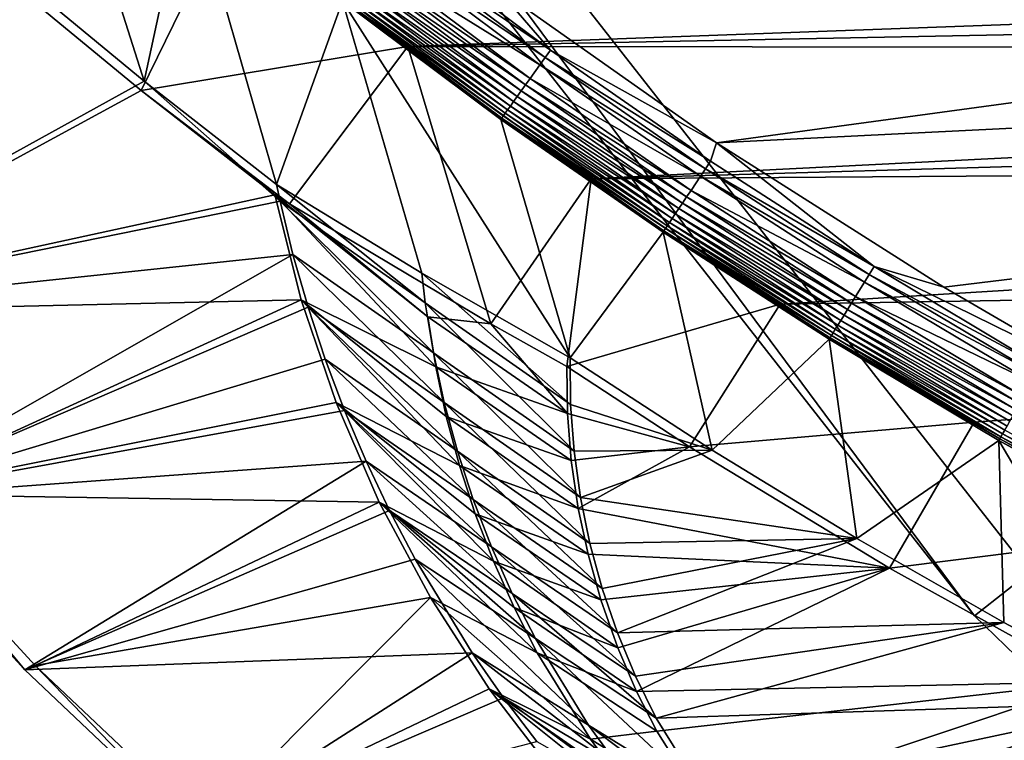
# Model space of a CAD drawing. Header units: metres. Extents: x -1501 to 0, y -1015 to 0.
# Tile 3 of 110: x -1226 to -945, y -748 to -542. Entities that reach past the tile are written whole.
import ezdxf

# ---------------------------------------------------------------- set-up
doc = ezdxf.new("R2010")
doc.units = ezdxf.units.M

msp = doc.modelspace()

# ---------------------------------------------------------------- linework, layer by layer
at = {"layer": 'None'}
for points in [[(-1190.607788, -559.852417), (-1220.748169, -464.88623, -377.175201), (-1227.581055, -529.246155)], [(-1177.98938, -501.70163, -377.175201), (-1220.748169, -464.88623, -377.175201), (-1190.607788, -559.852417)], [(-326.765198, -482.247986, -403), (-1089.953125, -533.116699, -403), (-1027.148926, -577.440002, -403)], [(-326.765198, -482.247986, -403), (-1027.148926, -577.440002, -403), (-344.939697, -543.6875, -403)], [(-1152.776245, -589.391174), (-1177.98938, -501.70163, -377.175201), (-1190.607788, -559.852417)], [(-1133.981079, -537.013977, -377.175201), (-1177.98938, -501.70163, -377.175201), (-1152.776245, -589.391174)], [(-1191.480957, -562.496277, -3), (-1228.776978, -531.653076, -3), (-1165.89502, -510.339233, -406)], [(-1115.29248, -549.992249, -406), (-1191.480957, -562.496277, -3), (-1165.89502, -510.339233, -406)], [(-1115.29248, -549.992249, -406), (-1165.89502, -510.339233, -406), (-318.68457, -520.793213, -406)], [(-1120.670288, -519.798645, -401.92572), (-1122.23584, -521.820374, -401.100159), (-1076.058594, -553.125549, -401.92572)], [(-1074.527222, -550.999573, -402.52005), (-1119.066162, -517.72699, -402.52005), (-1120.670288, -519.798645, -401.92572)], [(-1076.058594, -553.125549, -401.92572), (-1074.527222, -550.999573, -402.52005), (-1120.670288, -519.798645, -401.92572)], [(-1119.066162, -517.72699, -402.52005), (-1074.527222, -550.999573, -402.52005), (-1089.953125, -533.116699, -403)], [(-1122.23584, -521.820374, -401.100159), (-1125.195557, -525.642761, -398.780426), (-1077.553101, -555.200317, -401.100159)], [(-1122.23584, -521.820374, -401.100159), (-1077.553101, -555.200317, -401.100159), (-1076.058594, -553.125549, -401.92572)], [(-322.999939, -534.307617, -406), (-1115.29248, -549.992249, -406), (-318.68457, -520.793213, -406)], [(-1080.378662, -559.122925, -398.780426), (-1125.195557, -525.642761, -398.780426), (-1126.567627, -527.414673, -397.307617)], [(-1125.195557, -525.642761, -398.780426), (-1080.378662, -559.122925, -398.780426), (-1077.553101, -555.200317, -401.100159)], [(-1126.567627, -527.414673, -397.307617), (-1127.853516, -529.075195, -395.641296), (-1081.688477, -560.941284, -397.307617)], [(-1081.688477, -560.941284, -397.307617), (-1080.378662, -559.122925, -398.780426), (-1126.567627, -527.414673, -397.307617)], [(-1311.470947, -626.575562), (-1190.607788, -559.852417), (-1227.581055, -529.246155)], [(-1129.042725, -530.611023, -393.793457), (-1130.126587, -532.010803, -391.779236), (-1084.05127, -564.221497, -393.793457)], [(-1127.853516, -529.075195, -395.641296), (-1129.042725, -530.611023, -393.793457), (-1082.916016, -562.645386, -395.641296)], [(-1129.042725, -530.611023, -393.793457), (-1084.05127, -564.221497, -393.793457), (-1082.916016, -562.645386, -395.641296)], [(-1127.853516, -529.075195, -395.641296), (-1082.916016, -562.645386, -395.641296), (-1081.688477, -560.941284, -397.307617)], [(-1228.776978, -531.653076, -3), (-1191.480957, -562.496277, -3), (-1308.194214, -625.953491, -3)], [(-1086.012207, -566.943787, -389.61441), (-1131.096802, -533.263733, -389.61441), (-1131.944946, -534.35907, -387.314758)], [(-1130.126587, -532.010803, -391.779236), (-1131.096802, -533.263733, -389.61441), (-1085.08606, -565.657959, -391.779236)], [(-1131.096802, -533.263733, -389.61441), (-1086.012207, -566.943787, -389.61441), (-1085.08606, -565.657959, -391.779236)], [(-1130.126587, -532.010803, -391.779236), (-1085.08606, -565.657959, -391.779236), (-1084.05127, -564.221497, -393.793457)], [(-1089.953125, -533.116699, -403), (-1074.527222, -550.999573, -402.52005), (-1027.148926, -577.440002, -403)], [(-1133.691284, -536.614319, -379.803467), (-1133.981079, -537.013977, -377.175201), (-1088.489136, -570.382263, -379.803467)], [(-1088.064819, -569.793335, -382.385681), (-1133.246826, -536.040466, -382.385681), (-1133.691284, -536.614319, -379.803467)], [(-1088.489136, -570.382263, -379.803467), (-1088.064819, -569.793335, -382.385681), (-1133.691284, -536.614319, -379.803467)], [(-1087.507813, -569.019958, -384.897552), (-1132.66333, -535.286804, -384.897552), (-1133.246826, -536.040466, -382.385681)], [(-1088.064819, -569.793335, -382.385681), (-1087.507813, -569.019958, -384.897552), (-1133.246826, -536.040466, -382.385681)], [(-1086.821899, -568.06781, -387.314758), (-1131.944946, -534.35907, -387.314758), (-1132.66333, -535.286804, -384.897552)], [(-1087.507813, -569.019958, -384.897552), (-1086.821899, -568.06781, -387.314758), (-1132.66333, -535.286804, -384.897552)], [(-1086.821899, -568.06781, -387.314758), (-1086.012207, -566.943787, -389.61441), (-1131.944946, -534.35907, -387.314758)], [(-1115.29248, -549.992249, -406), (-322.999939, -534.307617, -406), (-328.518768, -550.732056, -406)], [(-1111.334717, -614.646179, -29.989656), (-1133.981079, -537.013977, -377.175201), (-1152.776245, -589.391174)], [(-1133.981079, -537.013977, -377.175201), (-1088.776123, -570.780823, -377.175201), (-1088.489136, -570.382263, -379.803467)], [(-1111.334717, -614.646179, -29.989656), (-1068.918579, -638.870056, -60), (-1133.981079, -537.013977, -377.175201)], [(-1068.918579, -638.870056, -60), (-1088.776123, -570.780823, -377.175201), (-1133.981079, -537.013977, -377.175201)], [(-1027.148926, -577.440002, -403), (-962.287109, -618.693909, -403), (-344.939697, -543.6875, -403)], [(-344.939697, -543.6875, -403), (-962.287109, -618.693909, -403), (-919.637268, -643.513, -403)], [(-1115.29248, -549.992249, -406), (-1149.077271, -594.906677, -6.098249), (-1191.480957, -562.496277, -3)], [(-1091.629395, -629.163696, -47.648876), (-1149.077271, -594.906677, -6.098249), (-1115.29248, -549.992249, -406)], [(-1062.969604, -587.750427, -406), (-1091.629395, -629.163696, -47.648876), (-1115.29248, -549.992249, -406)], [(-1062.969604, -587.750427, -406), (-1115.29248, -549.992249, -406), (-328.518768, -550.732056, -406)], [(-1028.866821, -582.703247, -402.52005), (-1074.527222, -550.999573, -402.52005), (-1076.058594, -553.125549, -401.92572)], [(-1074.527222, -550.999573, -402.52005), (-1028.866821, -582.703247, -402.52005), (-1027.148926, -577.440002, -403)], [(-1062.969604, -587.750427, -406), (-328.518768, -550.732056, -406), (-334.068481, -566.412903, -406)], [(-1076.058594, -553.125549, -401.92572), (-1077.553101, -555.200317, -401.100159), (-1030.323608, -584.880981, -401.92572)], [(-1030.323608, -584.880981, -401.92572), (-1028.866821, -582.703247, -402.52005), (-1076.058594, -553.125549, -401.92572)], [(-1077.553101, -555.200317, -401.100159), (-1080.378662, -559.122925, -398.780426), (-1031.745361, -587.006287, -401.100159)], [(-1077.553101, -555.200317, -401.100159), (-1031.745361, -587.006287, -401.100159), (-1030.323608, -584.880981, -401.92572)], [(-1034.43335, -591.024475, -398.780426), (-1080.378662, -559.122925, -398.780426), (-1081.688477, -560.941284, -397.307617)], [(-1080.378662, -559.122925, -398.780426), (-1034.43335, -591.024475, -398.780426), (-1031.745361, -587.006287, -401.100159)], [(-1311.470947, -626.575562), (-1151.777588, -594.073975), (-1190.607788, -559.852417)], [(-1151.777588, -594.073975), (-1152.776245, -589.391174), (-1190.607788, -559.852417)], [(-1081.688477, -560.941284, -397.307617), (-1082.916016, -562.645386, -395.641296), (-1035.679443, -592.887085, -397.307617)], [(-1035.679443, -592.887085, -397.307617), (-1034.43335, -591.024475, -398.780426), (-1081.688477, -560.941284, -397.307617)], [(-1308.194214, -625.953491, -3), (-1191.480957, -562.496277, -3), (-1153.314209, -592.255249, -3.000001)], [(-1149.077271, -594.906677, -6.098249), (-1153.314209, -592.255249, -3.000001), (-1191.480957, -562.496277, -3)], [(-1084.05127, -564.221497, -393.793457), (-1085.08606, -565.657959, -391.779236), (-1037.927246, -596.247192, -393.793457)], [(-1082.916016, -562.645386, -395.641296), (-1084.05127, -564.221497, -393.793457), (-1036.847168, -594.63269, -395.641296)], [(-1084.05127, -564.221497, -393.793457), (-1037.927246, -596.247192, -393.793457), (-1036.847168, -594.63269, -395.641296)], [(-1082.916016, -562.645386, -395.641296), (-1036.847168, -594.63269, -395.641296), (-1035.679443, -592.887085, -397.307617)], [(-1039.792603, -599.035767, -389.61441), (-1086.012207, -566.943787, -389.61441), (-1086.821899, -568.06781, -387.314758)], [(-1085.08606, -565.657959, -391.779236), (-1086.012207, -566.943787, -389.61441), (-1038.911499, -597.718628, -391.779236)], [(-1086.012207, -566.943787, -389.61441), (-1039.792603, -599.035767, -389.61441), (-1038.911499, -597.718628, -391.779236)], [(-1085.08606, -565.657959, -391.779236), (-1038.911499, -597.718628, -391.779236), (-1037.927246, -596.247192, -393.793457)], [(-340.072449, -582.551208, -406), (-1062.969604, -587.750427, -406), (-334.068481, -566.412903, -406)], [(-1088.489136, -570.382263, -379.803467), (-1088.776123, -570.780823, -377.175201), (-1042.148926, -602.557983, -379.803467)], [(-1041.745361, -601.954712, -382.385681), (-1088.064819, -569.793335, -382.385681), (-1088.489136, -570.382263, -379.803467)], [(-1042.148926, -602.557983, -379.803467), (-1041.745361, -601.954712, -382.385681), (-1088.489136, -570.382263, -379.803467)], [(-1041.215332, -601.162476, -384.897552), (-1087.507813, -569.019958, -384.897552), (-1088.064819, -569.793335, -382.385681)], [(-1041.745361, -601.954712, -382.385681), (-1041.215332, -601.162476, -384.897552), (-1088.064819, -569.793335, -382.385681)], [(-1040.562866, -600.187195, -387.314758), (-1086.821899, -568.06781, -387.314758), (-1087.507813, -569.019958, -384.897552)], [(-1041.215332, -601.162476, -384.897552), (-1040.562866, -600.187195, -387.314758), (-1087.507813, -569.019958, -384.897552)], [(-1040.562866, -600.187195, -387.314758), (-1039.792603, -599.035767, -389.61441), (-1086.821899, -568.06781, -387.314758)], [(-1088.776123, -570.780823, -377.175201), (-1042.428833, -602.96167, -377.175201), (-1042.148926, -602.557983, -379.803467)], [(-1088.776123, -570.780823, -377.175201), (-1068.918579, -638.870056, -60), (-1042.428833, -602.96167, -377.175201)], [(-1027.148926, -577.440002, -403), (-1028.866821, -582.703247, -402.52005), (-982.141113, -612.802002, -402.52005)], [(-982.141113, -612.802002, -402.52005), (-962.287109, -618.693909, -403), (-1027.148926, -577.440002, -403)], [(-1009.002441, -623.525391, -406), (-1062.969604, -587.750427, -406), (-340.072449, -582.551208, -406)], [(-982.141113, -612.802002, -402.52005), (-1028.866821, -582.703247, -402.52005), (-1030.323608, -584.880981, -401.92572)], [(-352.068939, -612.611084, -406), (-1009.002441, -623.525391, -406), (-340.072449, -582.551208, -406)], [(-1031.745361, -587.006287, -401.100159), (-1034.43335, -591.024475, -398.780426), (-984.868896, -617.202148, -401.100159)], [(-1030.323608, -584.880981, -401.92572), (-1031.745361, -587.006287, -401.100159), (-983.521606, -615.02887, -401.92572)], [(-1031.745361, -587.006287, -401.100159), (-984.868896, -617.202148, -401.100159), (-983.521606, -615.02887, -401.92572)], [(-983.521606, -615.02887, -401.92572), (-982.141113, -612.802002, -402.52005), (-1030.323608, -584.880981, -401.92572)], [(-1111.334717, -614.646179, -29.989656), (-1152.776245, -589.391174), (-1110.314819, -623.118225, -29.987623)], [(-1152.776245, -589.391174), (-1151.777588, -594.073975), (-1110.314819, -623.118225, -29.987623)], [(-1069.902588, -641.350098, -63), (-1091.629395, -629.163696, -47.648876), (-1062.969604, -587.750427, -406)], [(-1009.002441, -623.525391, -406), (-1069.902588, -641.350098, -63), (-1062.969604, -587.750427, -406)], [(-1308.194214, -625.953491, -3), (-1153.314209, -592.255249, -3.000001), (-1145.73999, -622.274109, -3)], [(-1145.73999, -622.274109, -3), (-1153.314209, -592.255249, -3.000001), (-1107.326294, -641.428284, -33.891987)], [(-1153.314209, -592.255249, -3.000001), (-1109.601929, -627.140137, -33.975544), (-1107.326294, -641.428284, -33.891987)], [(-1153.314209, -592.255249, -3.000001), (-1149.077271, -594.906677, -6.098249), (-1109.601929, -627.140137, -33.975544)], [(-1035.679443, -592.887085, -397.307617), (-1036.847168, -594.63269, -395.641296), (-988.596924, -623.215698, -397.307617)], [(-987.416138, -621.310974, -398.780426), (-1034.43335, -591.024475, -398.780426), (-1035.679443, -592.887085, -397.307617)], [(-988.596924, -623.215698, -397.307617), (-987.416138, -621.310974, -398.780426), (-1035.679443, -592.887085, -397.307617)], [(-1034.43335, -591.024475, -398.780426), (-987.416138, -621.310974, -398.780426), (-984.868896, -617.202148, -401.100159)], [(-1148.099731, -609.295593), (-1151.777588, -594.073975), (-1311.470947, -626.575562)], [(-1110.314819, -623.118225, -29.987623), (-1151.777588, -594.073975), (-1107.994873, -637.392578, -29.984549)], [(-1151.777588, -594.073975), (-1148.099731, -609.295593), (-1107.994873, -637.392578, -29.984549)], [(-1149.077271, -594.906677, -6.098249), (-1091.629395, -629.163696, -47.648876), (-1109.601929, -627.140137, -33.975544)], [(-1036.847168, -594.63269, -395.641296), (-1037.927246, -596.247192, -393.793457), (-989.703491, -625.000671, -395.641296)], [(-1036.847168, -594.63269, -395.641296), (-989.703491, -625.000671, -395.641296), (-988.596924, -623.215698, -397.307617)], [(-1038.911499, -597.718628, -391.779236), (-1039.792603, -599.035767, -389.61441), (-991.659729, -628.15625, -391.779236)], [(-1037.927246, -596.247192, -393.793457), (-1038.911499, -597.718628, -391.779236), (-990.726929, -626.651611, -393.793457)], [(-1038.911499, -597.718628, -391.779236), (-991.659729, -628.15625, -391.779236), (-990.726929, -626.651611, -393.793457)], [(-1037.927246, -596.247192, -393.793457), (-990.726929, -626.651611, -393.793457), (-989.703491, -625.000671, -395.641296)], [(-993.842834, -631.677795, -384.897552), (-1041.215332, -601.162476, -384.897552), (-1041.745361, -601.954712, -382.385681)], [(-993.224609, -630.680542, -387.314758), (-1040.562866, -600.187195, -387.314758), (-1041.215332, -601.162476, -384.897552)], [(-993.842834, -631.677795, -384.897552), (-993.224609, -630.680542, -387.314758), (-1041.215332, -601.162476, -384.897552)], [(-992.49469, -629.503113, -389.61441), (-1039.792603, -599.035767, -389.61441), (-1040.562866, -600.187195, -387.314758)], [(-993.224609, -630.680542, -387.314758), (-992.49469, -629.503113, -389.61441), (-1040.562866, -600.187195, -387.314758)], [(-1039.792603, -599.035767, -389.61441), (-992.49469, -629.503113, -389.61441), (-991.659729, -628.15625, -391.779236)], [(-1068.918579, -638.870056, -60), (-1028.373047, -665.224487, -60), (-1042.428833, -602.96167, -377.175201)], [(-1042.148926, -602.557983, -379.803467), (-1042.428833, -602.96167, -377.175201), (-994.727478, -633.104797, -379.803467)], [(-1042.428833, -602.96167, -377.175201), (-994.994629, -633.517944, -377.175201), (-994.727478, -633.104797, -379.803467)], [(-1042.428833, -602.96167, -377.175201), (-1028.373047, -665.224487, -60), (-994.994629, -633.517944, -377.175201)], [(-994.345093, -632.487976, -382.385681), (-1041.745361, -601.954712, -382.385681), (-1042.148926, -602.557983, -379.803467)], [(-994.727478, -633.104797, -379.803467), (-994.345093, -632.487976, -382.385681), (-1042.148926, -602.557983, -379.803467)], [(-994.345093, -632.487976, -382.385681), (-993.842834, -631.677795, -384.897552), (-1041.745361, -601.954712, -382.385681)], [(-1269.824219, -678.738953), (-1148.099731, -609.295593), (-1311.470947, -626.575562)], [(-1143.796997, -624.352478), (-1148.099731, -609.295593), (-1269.824219, -678.738953)], [(-1107.994873, -637.392578, -29.984549), (-1148.099731, -609.295593), (-1104.93457, -651.539368, -29.981474)], [(-1148.099731, -609.295593), (-1143.796997, -624.352478), (-1104.93457, -651.539368, -29.981474)], [(-352.068939, -612.611084, -406), (-953.535645, -657.19519, -406), (-1009.002441, -623.525391, -406)], [(-934.405334, -641.262634, -402.52005), (-982.141113, -612.802002, -402.52005), (-983.521606, -615.02887, -401.92572)], [(-934.405334, -641.262634, -402.52005), (-919.637268, -643.513, -403), (-982.141113, -612.802002, -402.52005)], [(-919.637268, -643.513, -403), (-962.287109, -618.693909, -403), (-982.141113, -612.802002, -402.52005)], [(-896.670044, -688.680969, -406), (-953.535645, -657.19519, -406), (-352.068939, -612.611084, -406)], [(-1068.801636, -652.155579, -60), (-1111.334717, -614.646179, -29.989656), (-1110.314819, -623.118225, -29.987623)], [(-1068.801636, -652.155579, -60), (-1068.918579, -638.870056, -60), (-1111.334717, -614.646179, -29.989656)], [(-983.521606, -615.02887, -401.92572), (-984.868896, -617.202148, -401.100159), (-935.707886, -643.536011, -401.92572)], [(-935.707886, -643.536011, -401.92572), (-934.405334, -641.262634, -402.52005), (-983.521606, -615.02887, -401.92572)], [(-984.868896, -617.202148, -401.100159), (-987.416138, -621.310974, -398.780426), (-936.979065, -645.754639, -401.100159)], [(-984.868896, -617.202148, -401.100159), (-936.979065, -645.754639, -401.100159), (-935.707886, -643.536011, -401.92572)], [(-939.382446, -649.949219, -398.780426), (-987.416138, -621.310974, -398.780426), (-988.596924, -623.215698, -397.307617)], [(-987.416138, -621.310974, -398.780426), (-939.382446, -649.949219, -398.780426), (-936.979065, -645.754639, -401.100159)], [(-1266.688721, -677.786194, -3), (-1308.194214, -625.953491, -3), (-1145.73999, -622.274109, -3)], [(-1266.688721, -677.786194, -3), (-1145.73999, -622.274109, -3), (-1135.76123, -651.581543, -3)], [(-1135.76123, -651.581543, -3), (-1145.73999, -622.274109, -3), (-1100.543457, -669.576843, -33.700932)], [(-1100.543457, -669.576843, -33.700932), (-1145.73999, -622.274109, -3), (-1104.304443, -655.588623, -33.800587)], [(-1145.73999, -622.274109, -3), (-1107.326294, -641.428284, -33.891987), (-1104.304443, -655.588623, -33.800587)], [(-1067.826904, -665.480896, -60), (-1110.314819, -623.118225, -29.987623), (-1107.994873, -637.392578, -29.984549)], [(-1067.826904, -665.480896, -60), (-1068.801636, -652.155579, -60), (-1110.314819, -623.118225, -29.987623)], [(-1034.834961, -664.224976, -63), (-1069.902588, -641.350098, -63), (-1009.002441, -623.525391, -406)], [(-953.535645, -657.19519, -406), (-1034.834961, -664.224976, -63), (-1009.002441, -623.525391, -406)], [(-988.596924, -623.215698, -397.307617), (-989.703491, -625.000671, -395.641296), (-940.496582, -651.893677, -397.307617)], [(-940.496582, -651.893677, -397.307617), (-939.382446, -649.949219, -398.780426), (-988.596924, -623.215698, -397.307617)], [(-1138.876709, -639.219055), (-1143.796997, -624.352478), (-1269.824219, -678.738953)], [(-1104.93457, -651.539368, -29.981474), (-1143.796997, -624.352478), (-1101.141602, -665.518372, -29.978401)], [(-1143.796997, -624.352478), (-1138.876709, -639.219055), (-1101.141602, -665.518372, -29.978401)], [(-990.726929, -626.651611, -393.793457), (-991.659729, -628.15625, -391.779236), (-942.506348, -655.401306, -393.793457)], [(-989.703491, -625.000671, -395.641296), (-990.726929, -626.651611, -393.793457), (-941.540649, -653.715942, -395.641296)], [(-990.726929, -626.651611, -393.793457), (-942.506348, -655.401306, -393.793457), (-941.540649, -653.715942, -395.641296)], [(-989.703491, -625.000671, -395.641296), (-941.540649, -653.715942, -395.641296), (-940.496582, -651.893677, -397.307617)], [(-1107.326294, -641.428284, -33.891987), (-1109.601929, -627.140137, -33.975544), (-1069.688354, -654.694031, -63)], [(-1109.601929, -627.140137, -33.975544), (-1091.629395, -629.163696, -47.648876), (-1069.688354, -654.694031, -63)], [(-1069.688354, -654.694031, -63), (-1091.629395, -629.163696, -47.648876), (-1069.902588, -641.350098, -63)], [(-944.174255, -658.312378, -389.61441), (-992.49469, -629.503113, -389.61441), (-993.224609, -630.680542, -387.314758)], [(-991.659729, -628.15625, -391.779236), (-992.49469, -629.503113, -389.61441), (-943.386475, -656.937378, -391.779236)], [(-992.49469, -629.503113, -389.61441), (-944.174255, -658.312378, -389.61441), (-943.386475, -656.937378, -391.779236)], [(-991.659729, -628.15625, -391.779236), (-943.386475, -656.937378, -391.779236), (-942.506348, -655.401306, -393.793457)], [(-945.920166, -661.359497, -382.385681), (-994.345093, -632.487976, -382.385681), (-994.727478, -633.104797, -379.803467)], [(-945.446289, -660.532471, -384.897552), (-993.842834, -631.677795, -384.897552), (-994.345093, -632.487976, -382.385681)], [(-945.920166, -661.359497, -382.385681), (-945.446289, -660.532471, -384.897552), (-994.345093, -632.487976, -382.385681)], [(-944.862976, -659.514343, -387.314758), (-993.224609, -630.680542, -387.314758), (-993.842834, -631.677795, -384.897552)], [(-945.446289, -660.532471, -384.897552), (-944.862976, -659.514343, -387.314758), (-993.842834, -631.677795, -384.897552)], [(-944.862976, -659.514343, -387.314758), (-944.174255, -658.312378, -389.61441), (-993.224609, -630.680542, -387.314758)], [(-1028.373047, -665.224487, -60), (-987.082947, -690.396362, -60), (-994.994629, -633.517944, -377.175201)], [(-994.727478, -633.104797, -379.803467), (-994.994629, -633.517944, -377.175201), (-946.281006, -661.989258, -379.803467)], [(-994.994629, -633.517944, -377.175201), (-946.530518, -662.412903, -377.175201), (-946.281006, -661.989258, -379.803467)], [(-994.994629, -633.517944, -377.175201), (-987.082947, -690.396362, -60), (-946.530518, -662.412903, -377.175201)], [(-946.281006, -661.989258, -379.803467), (-945.920166, -661.359497, -382.385681), (-994.727478, -633.104797, -379.803467)], [(-1065.996704, -678.715881, -60), (-1107.994873, -637.392578, -29.984549), (-1104.93457, -651.539368, -29.981474)], [(-1065.996704, -678.715881, -60), (-1067.826904, -665.480896, -60), (-1107.994873, -637.392578, -29.984549)], [(-1269.824219, -678.738953), (-1133.347168, -653.869934), (-1138.876709, -639.219055)], [(-1101.141602, -665.518372, -29.978401), (-1138.876709, -639.219055), (-1096.62561, -679.289795, -29.975327)], [(-1138.876709, -639.219055), (-1133.347168, -653.869934), (-1096.62561, -679.289795, -29.975327)], [(-1028.373047, -665.224487, -60), (-1068.918579, -638.870056, -60), (-1068.801636, -652.155579, -60)], [(-1104.304443, -655.588623, -33.800587), (-1107.326294, -641.428284, -33.891987), (-1068.612061, -668.131714, -63)], [(-1107.326294, -641.428284, -33.891987), (-1069.688354, -654.694031, -63), (-1068.612061, -668.131714, -63)], [(-1069.688354, -654.694031, -63), (-1069.902588, -641.350098, -63), (-1034.834961, -664.224976, -63)], [(-1123.439087, -679.983398, -3), (-1266.688721, -677.786194, -3), (-1135.76123, -651.581543, -3)], [(-1123.439087, -679.983398, -3), (-1135.76123, -651.581543, -3), (-1090.842529, -696.868713, -33.478855)], [(-1135.76123, -651.581543, -3), (-1096.051758, -683.34967, -33.593071), (-1090.842529, -696.868713, -33.478855)], [(-1096.051758, -683.34967, -33.593071), (-1135.76123, -651.581543, -3), (-1100.543457, -669.576843, -33.700932)], [(-1063.318481, -691.805603, -60), (-1104.93457, -651.539368, -29.981474), (-1101.141602, -665.518372, -29.978401)], [(-1063.318481, -691.805603, -60), (-1065.996704, -678.715881, -60), (-1104.93457, -651.539368, -29.981474)], [(-1028.373047, -665.224487, -60), (-1068.801636, -652.155579, -60), (-1067.826904, -665.480896, -60)], [(-1127.217896, -668.280151), (-1133.347168, -653.869934), (-1269.824219, -678.738953)], [(-1096.62561, -679.289795, -29.975327), (-1133.347168, -653.869934), (-1091.39856, -692.814514, -29.972252)], [(-1133.347168, -653.869934), (-1127.217896, -668.280151), (-1091.39856, -692.814514, -29.972252)], [(-1034.834961, -664.224976, -63), (-1068.612061, -668.131714, -63), (-1069.688354, -654.694031, -63)], [(-1068.612061, -668.131714, -63), (-1066.611328, -681.837524, -63), (-1104.304443, -655.588623, -33.800587)], [(-1066.611328, -681.837524, -63), (-1100.543457, -669.576843, -33.700932), (-1104.304443, -655.588623, -33.800587)], [(-977.723938, -698.892883, -63), (-1034.834961, -664.224976, -63), (-953.535645, -657.19519, -406)], [(-896.670044, -688.680969, -406), (-977.723938, -698.892883, -63), (-953.535645, -657.19519, -406)], [(-896.081726, -687.692749, -384.897552), (-945.446289, -660.532471, -384.897552), (-945.920166, -661.359497, -382.385681)], [(-895.533997, -686.65509, -387.314758), (-944.862976, -659.514343, -387.314758), (-945.446289, -660.532471, -384.897552)], [(-896.081726, -687.692749, -384.897552), (-895.533997, -686.65509, -387.314758), (-945.446289, -660.532471, -384.897552)], [(-987.082947, -690.396362, -60), (-945.082764, -714.364563, -60), (-946.530518, -662.412903, -377.175201)], [(-946.281006, -661.989258, -379.803467), (-946.530518, -662.412903, -377.175201), (-896.865479, -689.177612, -379.803467)], [(-946.530518, -662.412903, -377.175201), (-897.094727, -689.612, -377.175201), (-896.865479, -689.177612, -379.803467)], [(-946.530518, -662.412903, -377.175201), (-945.082764, -714.364563, -60), (-902.407471, -737.109253, -60)], [(-946.530518, -662.412903, -377.175201), (-902.407471, -737.109253, -60), (-897.094727, -689.612, -377.175201)], [(-896.526672, -688.535706, -382.385681), (-945.920166, -661.359497, -382.385681), (-946.281006, -661.989258, -379.803467)], [(-896.865479, -689.177612, -379.803467), (-896.526672, -688.535706, -382.385681), (-946.281006, -661.989258, -379.803467)], [(-896.526672, -688.535706, -382.385681), (-896.081726, -687.692749, -384.897552), (-945.920166, -661.359497, -382.385681)], [(-1059.803467, -704.695923, -60), (-1101.141602, -665.518372, -29.978401), (-1096.62561, -679.289795, -29.975327)], [(-1059.803467, -704.695923, -60), (-1063.318481, -691.805603, -60), (-1101.141602, -665.518372, -29.978401)], [(-1066.611328, -681.837524, -63), (-1068.612061, -668.131714, -63), (-1034.834961, -664.224976, -63)], [(-1065.996704, -678.715881, -60), (-1028.373047, -665.224487, -60), (-1067.826904, -665.480896, -60)], [(-977.723938, -698.892883, -63), (-1066.611328, -681.837524, -63), (-1034.834961, -664.224976, -63)], [(-987.082947, -690.396362, -60), (-1028.373047, -665.224487, -60), (-1065.996704, -678.715881, -60)], [(-1224.662354, -727.890564), (-1127.217896, -668.280151), (-1269.824219, -678.738953)], [(-1120.499146, -682.425232), (-1127.217896, -668.280151), (-1224.662354, -727.890564)], [(-1091.39856, -692.814514, -29.972252), (-1127.217896, -668.280151), (-1085.474731, -706.053894, -29.969179)], [(-1127.217896, -668.280151), (-1120.499146, -682.425232), (-1085.474731, -706.053894, -29.969179)], [(-1066.611328, -681.837524, -63), (-1063.832153, -694.899658, -63), (-1100.543457, -669.576843, -33.700932)], [(-1063.832153, -694.899658, -63), (-1096.051758, -683.34967, -33.593071), (-1100.543457, -669.576843, -33.700932)], [(-1266.688721, -677.786194, -45), (-1224.662354, -727.890564, -45), (-1269.824219, -678.738953, -45)], [(-1224.662354, -727.890564), (-1269.824219, -678.738953), (-1224.662354, -727.890564, -45)], [(-1269.824219, -678.738953), (-1269.824219, -678.738953, -45), (-1224.662354, -727.890564, -45)], [(-1221.697754, -726.624207, -3), (-1266.688721, -677.786194, -3), (-1123.439087, -679.983398, -3)], [(-1266.688721, -677.786194, -3), (-1221.697754, -726.624207, -3), (-1266.688721, -677.786194, -45)], [(-1221.697754, -726.624207, -3), (-1221.697754, -726.624207, -45), (-1266.688721, -677.786194, -45)], [(-1266.688721, -677.786194, -45), (-1221.697754, -726.624207, -45), (-1224.662354, -727.890564, -45)], [(-1108.848511, -707.289246, -3), (-1221.697754, -726.624207, -3), (-1123.439087, -679.983398, -3)], [(-1108.848511, -707.289246, -3), (-1123.439087, -679.983398, -3), (-1078.331055, -722.996399, -33.240593)], [(-1078.331055, -722.996399, -33.240593), (-1123.439087, -679.983398, -3), (-1084.930786, -710.09668, -33.360592)], [(-1123.439087, -679.983398, -3), (-1090.842529, -696.868713, -33.478855), (-1084.930786, -710.09668, -33.360592)], [(-1055.466187, -717.333252, -60), (-1096.62561, -679.289795, -29.975327), (-1091.39856, -692.814514, -29.972252)], [(-1055.466187, -717.333252, -60), (-1059.803467, -704.695923, -60), (-1096.62561, -679.289795, -29.975327)], [(-1063.318481, -691.805603, -60), (-987.082947, -690.396362, -60), (-1065.996704, -678.715881, -60)], [(-1113.202515, -696.281067), (-1120.499146, -682.425232), (-1224.662354, -727.890564)], [(-1085.474731, -706.053894, -29.969179), (-1120.499146, -682.425232), (-1078.870483, -718.970459, -29.966105)], [(-1120.499146, -682.425232), (-1113.202515, -696.281067), (-1078.870483, -718.970459, -29.966105)], [(-1063.832153, -694.899658, -63), (-1066.611328, -681.837524, -63), (-977.723938, -698.892883, -63)], [(-1090.842529, -696.868713, -33.478855), (-1096.051758, -683.34967, -33.593071), (-1060.189209, -707.888, -63)], [(-1096.051758, -683.34967, -33.593071), (-1063.832153, -694.899658, -63), (-1060.189209, -707.888, -63)], [(-919.173218, -731.311707, -63), (-977.723938, -698.892883, -63), (-896.670044, -688.680969, -406)], [(-987.082947, -690.396362, -60), (-1063.318481, -691.805603, -60), (-1059.803467, -704.695923, -60)], [(-1055.466187, -717.333252, -60), (-987.082947, -690.396362, -60), (-1059.803467, -704.695923, -60)], [(-945.082764, -714.364563, -60), (-987.082947, -690.396362, -60), (-1055.466187, -717.333252, -60)], [(-1050.324707, -729.665283, -60), (-1091.39856, -692.814514, -29.972252), (-1085.474731, -706.053894, -29.969179)], [(-1050.324707, -729.665283, -60), (-1055.466187, -717.333252, -60), (-1091.39856, -692.814514, -29.972252)], [(-1113.202515, -696.281067), (-1224.662354, -727.890564), (-1096.92627, -723.031006)], [(-1078.870483, -718.970459, -29.966105), (-1113.202515, -696.281067), (-1063.696655, -743.689697, -29.959957)], [(-1113.202515, -696.281067), (-1096.92627, -723.031006), (-1063.696655, -743.689697, -29.959957)], [(-1084.930786, -710.09668, -33.360592), (-1090.842529, -696.868713, -33.478855), (-1055.333862, -721.609497, -63)], [(-1090.842529, -696.868713, -33.478855), (-1060.189209, -707.888, -63), (-1055.333862, -721.609497, -63)], [(-1060.189209, -707.888, -63), (-1063.832153, -694.899658, -63), (-977.723938, -698.892883, -63)], [(-977.723938, -698.892883, -63), (-1055.333862, -721.609497, -63), (-1060.189209, -707.888, -63)], [(-1049.964355, -734.067444, -63), (-1055.333862, -721.609497, -63), (-977.723938, -698.892883, -63)], [(-919.173218, -731.311707, -63), (-1049.964355, -734.067444, -63), (-977.723938, -698.892883, -63)], [(-1173.43689, -772.233582, -3), (-1221.697754, -726.624207, -3), (-1108.848511, -707.289246, -3)], [(-1092.078247, -733.313293, -3), (-1173.43689, -772.233582, -3), (-1108.848511, -707.289246, -3)], [(-1092.078247, -733.313293, -3), (-1108.848511, -707.289246, -3), (-1063.13562, -747.663696, -33.003674)], [(-1063.13562, -747.663696, -33.003674), (-1108.848511, -707.289246, -3), (-1078.331055, -722.996399, -33.240593)], [(-1044.400269, -741.640869, -60), (-1085.474731, -706.053894, -29.969179), (-1078.870483, -718.970459, -29.966105)], [(-1044.400269, -741.640869, -60), (-1050.324707, -729.665283, -60), (-1085.474731, -706.053894, -29.969179)], [(-1055.333862, -721.609497, -63), (-1049.964355, -734.067444, -63), (-1084.930786, -710.09668, -33.360592)], [(-1049.964355, -734.067444, -63), (-1078.331055, -722.996399, -33.240593), (-1084.930786, -710.09668, -33.360592)], [(-1050.324707, -729.665283, -60), (-945.082764, -714.364563, -60), (-1055.466187, -717.333252, -60)], [(-945.082764, -714.364563, -60), (-1050.324707, -729.665283, -60), (-1044.400269, -741.640869, -60)], [(-902.407471, -737.109253, -60), (-945.082764, -714.364563, -60), (-1044.400269, -741.640869, -60)], [(-1030.303833, -764.325867, -60), (-1078.870483, -718.970459, -29.966105), (-1063.696655, -743.689697, -29.959957)], [(-1030.303833, -764.325867, -60), (-1044.400269, -741.640869, -60), (-1078.870483, -718.970459, -29.966105)], [(-1224.662354, -727.890564), (-1176.202515, -773.793945), (-1096.92627, -723.031006)], [(-1096.92627, -723.031006), (-1176.202515, -773.793945), (-1087.974365, -735.879639)], [(-1063.696655, -743.689697, -29.959957), (-1096.92627, -723.031006), (-1055.170166, -755.422485, -29.956882)], [(-1096.92627, -723.031006), (-1087.974365, -735.879639), (-1055.170166, -755.422485, -29.956882)], [(-1049.964355, -734.067444, -63), (-1044.204346, -745.420532, -63), (-1078.331055, -722.996399, -33.240593)], [(-1044.204346, -745.420532, -63), (-1063.13562, -747.663696, -33.003674), (-1078.331055, -722.996399, -33.240593)], [(-1221.697754, -726.624207, -45), (-1176.202515, -773.793945, -45), (-1224.662354, -727.890564, -45)], [(-1176.202515, -773.793945), (-1224.662354, -727.890564), (-1176.202515, -773.793945, -45)], [(-1224.662354, -727.890564), (-1224.662354, -727.890564, -45), (-1176.202515, -773.793945, -45)], [(-1221.697754, -726.624207, -3), (-1173.43689, -772.233582, -3), (-1221.697754, -726.624207, -45)], [(-1173.43689, -772.233582, -3), (-1173.43689, -772.233582, -45), (-1221.697754, -726.624207, -45)], [(-1221.697754, -726.624207, -45), (-1173.43689, -772.233582, -45), (-1176.202515, -773.793945, -45)], [(-1173.43689, -772.233582, -3), (-1092.078247, -733.313293, -3), (-1073.232544, -757.875977, -3)], [(-1073.232544, -757.875977, -3), (-1092.078247, -733.313293, -3), (-1045.42041, -770.580994, -32.781879)], [(-1092.078247, -733.313293, -3), (-1054.582153, -759.359131, -32.890083), (-1045.42041, -770.580994, -32.781879)], [(-1054.582153, -759.359131, -32.890083), (-1092.078247, -733.313293, -3), (-1063.13562, -747.663696, -33.003674)], [(-919.173218, -731.311707, -63), (-1044.204346, -745.420532, -63), (-1049.964355, -734.067444, -63)], [(-1029.776001, -768.222229, -63), (-1044.204346, -745.420532, -63), (-919.173218, -731.311707, -63)], [(-859.335266, -761.385986, -63), (-1029.776001, -768.222229, -63), (-919.173218, -731.311707, -63)], [(-1176.202515, -773.793945), (-1078.499878, -748.3479), (-1087.974365, -735.879639)], [(-1055.170166, -755.422485, -29.956882), (-1087.974365, -735.879639), (-1046.049316, -766.693115, -29.95381)], [(-1087.974365, -735.879639), (-1078.499878, -748.3479), (-1046.049316, -766.693115, -29.95381)], [(-902.407471, -737.109253, -60), (-1044.400269, -741.640869, -60), (-1030.303833, -764.325867, -60)], [(-1022.190369, -774.941223, -60), (-902.407471, -737.109253, -60), (-1030.303833, -764.325867, -60)], [(-859.092834, -758.611267, -60), (-902.407471, -737.109253, -60), (-1022.190369, -774.941223, -60)], [(-1022.190369, -774.941223, -60), (-1063.696655, -743.689697, -29.959957), (-1055.170166, -755.422485, -29.956882)], [(-1022.190369, -774.941223, -60), (-1030.303833, -764.325867, -60), (-1063.696655, -743.689697, -29.959957)], [(-1044.204346, -745.420532, -63), (-1029.776001, -768.222229, -63), (-1063.13562, -747.663696, -33.003674)], [(-1029.776001, -768.222229, -63), (-1054.582153, -759.359131, -32.890083), (-1063.13562, -747.663696, -33.003674)]]:
    msp.add_3dface(points, dxfattribs=at)
at = {"layer": 'None01'}
for points in [[(-1420.450195, -116.977798, -410), (-953.507996, -712.491272, -410), (-1404.711548, -104.637085, -410)], [(-1420.450195, -116.977798, -430), (-1404.711548, -104.637085, -430), (-953.507996, -712.491272, -430)], [(-1404.711548, -104.637085, -410), (-953.507996, -712.491272, -410), (-937.769287, -700.150574, -410)], [(-937.769287, -700.150574, -410), (-937.769287, -700.150574, -430), (-1404.711548, -104.637085, -410)], [(-937.769287, -700.150574, -430), (-1404.711548, -104.637085, -430), (-1404.711548, -104.637085, -410)], [(-1404.711548, -104.637085, -430), (-937.769287, -700.150574, -430), (-953.507996, -712.491272, -430)], [(-953.507996, -712.491272, -410), (-1420.450195, -116.977798, -410), (-953.507996, -712.491272, -430)], [(-1420.450195, -116.977798, -410), (-1420.450195, -116.977798, -430), (-953.507996, -712.491272, -430)], [(-953.507996, -712.491272, -410), (-941.671875, -723.927979, -410), (-937.769287, -700.150574, -410)], [(-953.507996, -712.491272, -430), (-937.769287, -700.150574, -430), (-941.671875, -723.927979, -430)], [(-941.671875, -723.927979, -410), (-953.507996, -712.491272, -410), (-941.671875, -723.927979, -430)], [(-953.507996, -712.491272, -410), (-953.507996, -712.491272, -430), (-941.671875, -723.927979, -430)]]:
    msp.add_3dface(points, dxfattribs=at)

doc.saveas('drawing.dxf')
